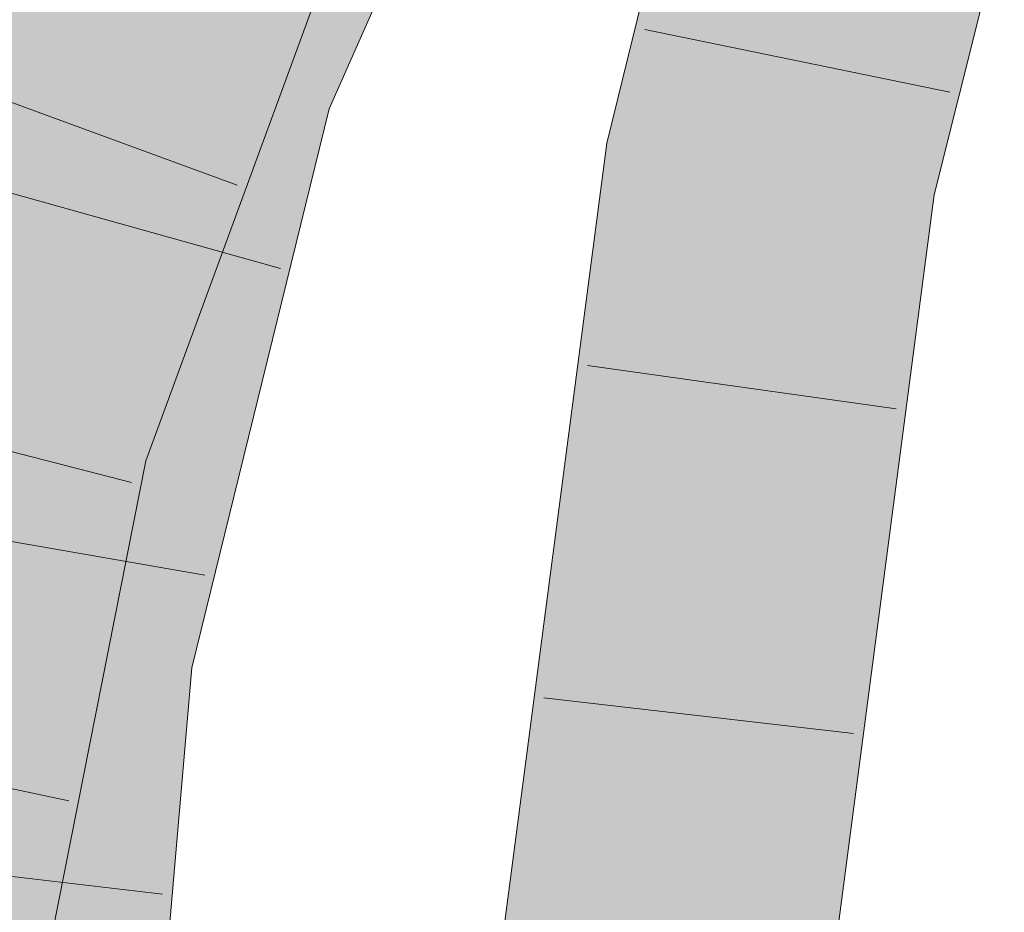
# Model space of a CAD drawing. Extents: x -620 to 300, y 62 to 1112.
# Tile 183 of 256: x 160.061 to 160.804, y 799.334 to 800.007. Entities that reach past the tile are written whole.
import ezdxf

# ---------------------------------------------------------------- set-up
doc = ezdxf.new("R2010")
doc.units = 0
doc.layers.get('0').update_dxf_attribs({"lineweight": 13})
for name, color, linetype, lineweight, true_color in [('E_Leerrohr 25-A06G9SFR8I', 7, 'Continuous', 9, 0xff8000), ('E_Leerrohr 25-Shading', 7, 'Continuous', 9, 0xff8000), ('E_Leerrohr 32-A06G9SFT8I', 7, 'Continuous', 9, 0x00b300), ('E_Leerrohr 32-Shading', 7, 'Continuous', 9, 0x00b300)]:
    doc.layers.add(name, color=color, linetype=linetype, lineweight=lineweight, true_color=true_color)

# ---------------------------------------------------------------- blocks, each defined once
blk = doc.blocks.new('Shading-A06G9S0W8I', base_point=(238.89949, 753.65686))
at = {"layer": 'E_Leerrohr 25-Shading', "color": 43, "true_color": 0xd7ab7f}
for points in [[(160.56355, 800.15631), (160.50369, 799.91406), (160.54309, 799.92139), (160.53986, 799.90839)], [(160.56355, 800.15631), (160.54309, 799.92139), (160.58289, 800.1507)], [(160.58893, 800.14893), (160.54912, 799.95618), (160.56534, 800.01129), (160.54309, 799.92139)], [(160.58289, 800.1507), (160.54912, 799.95618), (160.58893, 800.14893)], [(160.77696, 800.06964), (160.76846, 800.09674), (160.74301, 799.87628), (160.71446, 799.8808)], [(160.78941, 800.02985), (160.77696, 800.06964), (160.75063, 799.87506), (160.74301, 799.87628)], [(160.4019, 799.1366), (160.4384, 799.13373), (160.50369, 799.91406), (160.53986, 799.90839)], [(160.61464, 799.11993), (160.64075, 799.29144), (160.71446, 799.8808)], [(160.71446, 799.8808), (160.64075, 799.29144), (160.70818, 799.73431)], [(160.70125, 799.57349), (160.7301, 799.8783), (160.70818, 799.73431)], [(160.70125, 799.57349), (160.73276, 799.7655), (160.7301, 799.8783), (160.74301, 799.87628)], [(160.7301, 799.8783), (160.71446, 799.8808), (160.70818, 799.73431)], [(160.75063, 799.87506), (160.74301, 799.87628), (160.72441, 799.67529)], [(160.69836, 799.50641), (160.72441, 799.67529), (160.70125, 799.57349), (160.73276, 799.7655)], [(160.64075, 799.29144), (160.70125, 799.57349), (160.70818, 799.73431)], [(160.72441, 799.67529), (160.69836, 799.50641), (160.71704, 799.61908)], [(160.69836, 799.50641), (160.69647, 799.46246), (160.71704, 799.61908)], [(160.64075, 799.29144), (160.61925, 799.11957), (160.70125, 799.57349), (160.65738, 799.30597)], [(160.65738, 799.30597), (160.69836, 799.50641), (160.70125, 799.57349)], [(160.67613, 799.37213), (160.69836, 799.50641), (160.64703, 799.24292), (160.65738, 799.30597)], [(160.69647, 799.46246), (160.69836, 799.50641), (160.67613, 799.37213)], [(160.69647, 799.46246), (160.64703, 799.24292), (160.65114, 799.11707), (160.62669, 799.11896)]]:
    blk.add_solid(points, dxfattribs=at)
at = {"layer": 'E_Leerrohr 25-Shading', "color": 31, "true_color": 0xfabd7f}
for points in [[(160.53986, 799.90839), (160.62717, 799.89459), (160.59871, 800.14612), (160.68359, 800.12146)], [(160.68359, 800.12146), (160.62717, 799.89459), (160.76846, 800.09674), (160.69315, 799.88416)], [(160.69315, 799.88416), (160.71446, 799.8808), (160.76846, 800.09674)], [(160.4384, 799.13373), (160.52652, 799.12683), (160.53986, 799.90839), (160.62717, 799.89459)], [(160.62405, 799.7027), (160.62717, 799.89459), (160.59044, 799.61438)], [(160.69315, 799.88416), (160.62717, 799.89459), (160.62405, 799.7027)], [(160.71439, 799.8808), (160.69315, 799.88416), (160.62149, 799.54407), (160.62405, 799.7027)], [(160.61464, 799.11993), (160.71446, 799.8808), (160.62149, 799.54407), (160.71439, 799.8808)], [(160.57147, 799.46979), (160.62405, 799.7027), (160.59044, 799.61438)], [(160.57147, 799.46979), (160.5806, 799.39581), (160.62405, 799.7027), (160.62149, 799.54407)], [(160.5806, 799.39581), (160.61464, 799.11993), (160.62149, 799.54407)], [(160.57147, 799.46979), (160.52652, 799.12683), (160.60342, 799.12079)], [(160.5806, 799.39581), (160.57147, 799.46979), (160.57883, 799.38947)], [(160.60342, 799.12079), (160.61464, 799.11993), (160.57883, 799.38947), (160.5806, 799.39581)]]:
    blk.add_solid(points, dxfattribs=at)
at = {"layer": 'E_Leerrohr 32-Shading', "color": 83, "true_color": 0x7fd57f}
for points in [[(160.42039, 800.31439), (160.26099, 800.17163), (160.23817, 799.95892), (160.17593, 799.97986)], [(160.42039, 800.31439), (160.23817, 799.95892), (160.3221, 800.09253)], [(160.26099, 800.17163), (160.24551, 800.18347), (160.17593, 799.97986)], [(160.24275, 800.17542), (160.09216, 800.00812), (160.14835, 799.9892)], [(160.17593, 799.97986), (160.24275, 800.17542), (160.14835, 799.9892)], [(160.10133, 800.14252), (159.94951, 799.72791), (160.12721, 800.13055), (160.03336, 799.70612)], [(160.03336, 799.70612), (160.03506, 799.70569), (160.12721, 800.13055), (160.18156, 800.10541)], [(160.03658, 799.70532), (160.18156, 800.10541), (160.03506, 799.70569)], [(160.03658, 799.70532), (160.10696, 799.81873), (160.18156, 800.10541), (160.189, 800.08777)], [(160.23817, 799.95892), (160.2597, 799.95166), (160.3221, 800.09253)], [(160.189, 800.08777), (160.15799, 799.98608), (160.19415, 800.0755)], [(160.22328, 800.00623), (160.26178, 800.06824), (160.19415, 800.0755), (160.19814, 800.08533)], [(160.15799, 799.98608), (160.10696, 799.81873), (160.19415, 800.0755), (160.22328, 800.00623)], [(160.22328, 800.00623), (160.23167, 799.98621), (160.26178, 800.06824)], [(160.17593, 799.97986), (160.09216, 800.00812), (160.06085, 799.73016), (160.02814, 799.74695)], [(160.07733, 799.72162), (160.23167, 799.98621), (160.10693, 799.81873), (160.22328, 800.00623)], [(160.23167, 799.98621), (160.15778, 799.85956), (160.18323, 799.85413)], [(160.17593, 799.97986), (160.06085, 799.73016), (160.16264, 799.92572)], [(160.17593, 799.97986), (160.10861, 799.70557), (160.23817, 799.95892)], [(160.10861, 799.70557), (160.2597, 799.95166), (160.23817, 799.95892)], [(160.2597, 799.95166), (160.10861, 799.70557), (160.14113, 799.52539), (160.06702, 799.53613)], [(160.2597, 799.95166), (160.14113, 799.52539), (160.17473, 799.60583)], [(160.06085, 799.73016), (160.10861, 799.70557), (160.16264, 799.92572)], [(160.18323, 799.85413), (160.15778, 799.85956), (160.06973, 799.69672), (160.07735, 799.72168)], [(160.18323, 799.85413), (160.06973, 799.69672), (160.12064, 799.68347)], [(160.06369, 799.69824), (160.07733, 799.72162), (160.03658, 799.70532), (160.10693, 799.81873)], [(159.9912, 799.59631), (160.09608, 799.71204), (160.06084, 799.73016)], [(160.07735, 799.72168), (160.06369, 799.69824), (160.06973, 799.69672)], [(159.9912, 799.59631), (160.056, 799.54486), (160.09608, 799.71204), (160.0797, 799.61285)], [(160.10861, 799.70557), (160.09608, 799.71204), (160.06702, 799.53613)], [(160.06369, 799.69824), (160.03658, 799.70532), (160.01277, 799.59296), (160.03432, 799.7019)], [(160.06973, 799.69672), (160.06369, 799.69824), (160.04662, 799.62134), (160.05496, 799.68024)], [(160.06973, 799.69672), (160.04662, 799.62134), (160.0545, 799.62799)], [(160.12064, 799.68347), (160.06973, 799.69672), (160.0545, 799.62799)], [(159.99144, 799.2326), (160.07228, 799.43909), (160.00385, 799.32007), (160.12064, 799.68347)], [(160.12059, 799.68347), (160.0545, 799.62799), (160.02011, 799.43463), (160.03516, 799.54071)], [(160.056, 799.54486), (160.06702, 799.53613), (160.0797, 799.61285)], [(160.14113, 799.52539), (160.1545, 799.52344), (160.17473, 799.60583)], [(159.97954, 799.54883), (159.95316, 799.2453), (160.06702, 799.53613), (160.03926, 799.21692)], [(160.05362, 799.53809), (160.06702, 799.53613), (160.056, 799.54486)], [(160.06702, 799.53613), (160.03926, 799.21692), (160.14113, 799.52539)], [(160.1545, 799.52344), (160.03926, 799.21692), (160.02132, 798.76465), (159.99997, 798.76514)], [(160.1545, 799.52344), (160.02132, 798.76465), (160.12192, 799.14899)], [(160.03926, 799.21692), (160.1545, 799.52344), (160.14113, 799.52539)], [(160.07228, 799.43909), (160.06265, 799.41455), (160.06734, 799.41412)], [(159.94472, 799.00403), (159.98517, 798.99884), (159.95322, 799.10803), (160.06734, 799.41412)], [(159.95322, 799.10803), (160.06734, 799.41412), (159.95599, 799.14209), (160.06265, 799.41455)]]:
    blk.add_solid(points, dxfattribs=at)
at = {"layer": 'E_Leerrohr 32-Shading', "color": 83, "true_color": 0x7fbd7f}
for points in [[(160.38847, 800.16754), (160.43066, 800.26251), (160.29311, 799.98566), (160.39941, 800.21356)], [(160.2597, 799.95166), (160.29305, 799.98553), (160.3481, 800.13324), (160.39941, 800.21356)], [(160.40144, 800.19226), (160.2883, 799.94208), (160.33632, 800.03467), (160.2944, 799.94)], [(160.38847, 800.16754), (160.2883, 799.94208), (160.40144, 800.19226)], [(160.2883, 799.94208), (160.38847, 800.16754), (160.27487, 799.94659), (160.29311, 799.98566)], [(160.0681, 800.15784), (160.04521, 800.09534), (159.94951, 799.72791), (159.94016, 799.73029)], [(160.0681, 800.15784), (159.94951, 799.72791), (160.10133, 800.14252)], [(160.2597, 799.95166), (160.3481, 800.13324), (160.3221, 800.09253)], [(160.26181, 800.06836), (160.23167, 799.98621), (160.26587, 800.06647)], [(160.27292, 800.06323), (160.26587, 800.06647), (160.24667, 800.00201), (160.23167, 799.98621)], [(160.28419, 800.05798), (160.27292, 800.06323), (160.27283, 800.0296), (160.24667, 800.00201)], [(160.20732, 799.84912), (160.28493, 800.02539), (160.27283, 800.0296), (160.29504, 800.05298)], [(160.13303, 799.6803), (160.27283, 800.0296), (160.18323, 799.85413), (160.24667, 800.00201)], [(160.20732, 799.84912), (160.27283, 800.0296), (160.20113, 799.85046)], [(160.2097, 799.84857), (160.25826, 799.95508), (160.20732, 799.84912), (160.28493, 800.02539)], [(160.26271, 799.9649), (160.28493, 800.02539), (160.25832, 799.95526)], [(160.05746, 800.01978), (160.02814, 799.74695), (160.06879, 800.01599)], [(160.02814, 799.74695), (160.09216, 800.00812), (160.06879, 800.01599)], [(160.24667, 800.00201), (160.23167, 799.98621), (160.18323, 799.85413)], [(160.29305, 799.98553), (160.2597, 799.95166), (160.27295, 799.9472)], [(160.27487, 799.94659), (160.29305, 799.98553), (160.27295, 799.9472)], [(160.15216, 799.67529), (160.15607, 799.67432), (160.25832, 799.95526), (160.26271, 799.9649)], [(160.15216, 799.67529), (160.25826, 799.95508), (160.13303, 799.6803), (160.13487, 799.68445)], [(160.27295, 799.9472), (160.2597, 799.95166), (160.23187, 799.80029), (160.17473, 799.60583)], [(160.2883, 799.94208), (160.27487, 799.94659), (160.18742, 799.64124), (160.23174, 799.7998)], [(160.27487, 799.94659), (160.27295, 799.9472), (160.23187, 799.80029)], [(160.26695, 799.82831), (160.2944, 799.94), (160.17271, 799.52081), (160.2659, 799.86041)], [(160.2883, 799.94208), (160.18742, 799.64124), (160.2659, 799.86041)], [(160.2659, 799.86041), (160.2944, 799.94), (160.2883, 799.94208)], [(160.13303, 799.6803), (160.18323, 799.85413), (160.12064, 799.68347)], [(160.17271, 799.52081), (160.2659, 799.86041), (160.1545, 799.52344), (160.18742, 799.64124)], [(160.13303, 799.6803), (160.20732, 799.84912), (160.20113, 799.85046)], [(160.13487, 799.68445), (160.2097, 799.84857), (160.20732, 799.84912)], [(160.26695, 799.82831), (160.17271, 799.52081), (160.18686, 799.5188)], [(160.19072, 799.51819), (160.26695, 799.82831), (160.18686, 799.5188)], [(160.23174, 799.7998), (160.17473, 799.60583), (160.18742, 799.64124)], [(160.12064, 799.68347), (160.07228, 799.43909), (160.13303, 799.6803)], [(160.15216, 799.67529), (160.13303, 799.6803), (160.07623, 799.4502), (160.13005, 799.66846)], [(160.13005, 799.66846), (160.07228, 799.43909), (160.07623, 799.4502)], [(160.15216, 799.67529), (160.07623, 799.4502), (160.1441, 799.64069)], [(160.10405, 799.41144), (160.15607, 799.67432), (160.09094, 799.41248), (160.1441, 799.64069)], [(160.1441, 799.64069), (160.15607, 799.67432), (160.15216, 799.67529)], [(159.99434, 798.99768), (160.1441, 799.64069), (160.06734, 799.41412), (160.07623, 799.4502)], [(160.18742, 799.64124), (160.17473, 799.60583), (160.1545, 799.52344)], [(160.1545, 799.52344), (160.12192, 799.14899), (160.17271, 799.52081)], [(160.17305, 799.52075), (160.17271, 799.52081), (160.14583, 799.27728), (160.12192, 799.14899)], [(160.18686, 799.5188), (160.17305, 799.52075), (160.17935, 799.45721), (160.14583, 799.27728)], [(160.17294, 799.3139), (160.19072, 799.51819), (160.09468, 798.76288), (160.17935, 799.45721)], [(160.17935, 799.45721), (160.19072, 799.51819), (160.18686, 799.5188)], [(160.09468, 798.76288), (160.17935, 799.45721), (160.08833, 798.76306), (160.14583, 799.27728)], [(160.07623, 799.4502), (160.07228, 799.43909), (160.06734, 799.41412)], [(159.99434, 798.99768), (160.06734, 799.41412), (159.98517, 798.99884)], [(159.99434, 798.99768), (160.0715, 799.24695), (160.09094, 799.41248), (160.10405, 799.41144)]]:
    blk.add_solid(points, dxfattribs=at)
blk = doc.blocks.new('Referenz-A06G9SFV8I')
at = {"layer": 'E_Leerrohr 25-A06G9SFR8I', "linetype": 'Continuous', "ltscale": 0.13}
for p, q in [((160.50369, 799.91407), (160.56356, 800.15632)), ((160.75063, 799.87507), (160.80362, 800.08655)), ((160.76255, 799.95252), (160.53233, 799.99966)), ((160.4019, 799.13658), (160.50369, 799.91407)), ((160.65114, 799.11707), (160.75063, 799.87507)), ((160.72194, 799.71361), (160.48923, 799.74636)), ((160.68982, 799.46868), (160.45636, 799.49553))]:
    blk.add_line(p, q, dxfattribs=at)
at = {"layer": 'E_Leerrohr 32-A06G9SFT8I', "linetype": 'Continuous', "ltscale": 0.13}
for p, q in [((160.2944, 799.93999), (160.45198, 800.29585)), ((160.15607, 799.67431), (160.29504, 800.05299)), ((160.22494, 799.88231), (160.00427, 799.96311)), ((160.19072, 799.51821), (160.2944, 799.93999)), ((160.25749, 799.81949), (160.03116, 799.88272)), ((160.14525, 799.65807), (159.91758, 799.7163)), ((160.02148, 798.99419), (160.15607, 799.67431)), ((160.20047, 799.58806), (159.96899, 799.62856)), ((160.12494, 798.76219), (160.19072, 799.51821)), ((160.09793, 799.41791), (159.86789, 799.46596)), ((160.1685, 799.34745), (159.93509, 799.37478))]:
    blk.add_line(p, q, dxfattribs=at)

msp = doc.modelspace()

# ---------------------------------------------------------------- block references
at = {"color": 8, "lineweight": 25, "ltscale": 0.25, "true_color": 0x808080}
msp.add_blockref('Referenz-A06G9SFV8I', (0, 0), dxfattribs=at)
msp.add_blockref('Shading-A06G9S0W8I', (238.89949, 753.65686))

doc.saveas('drawing.dxf')
